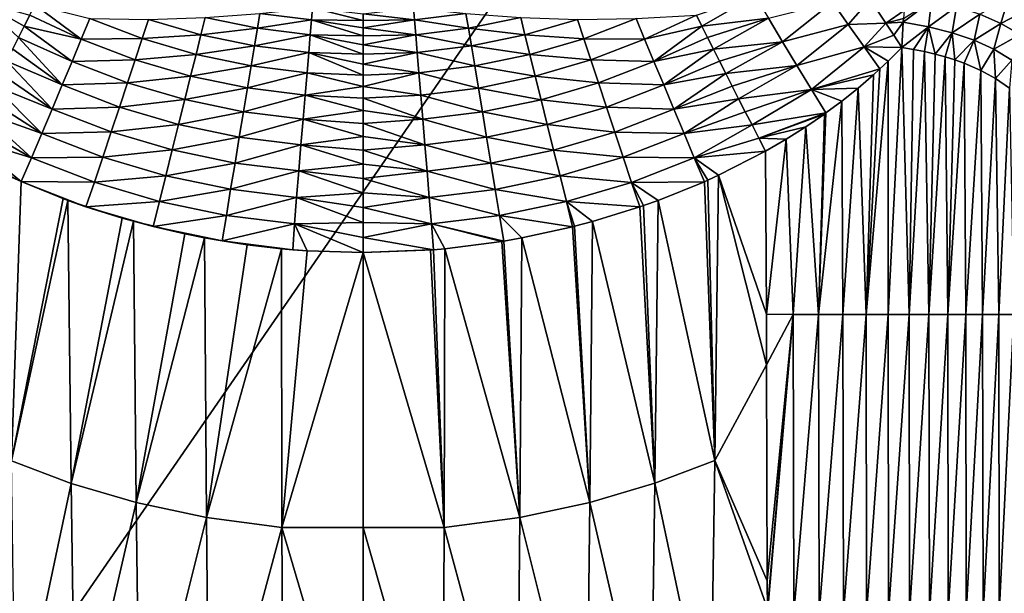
# Model space of a CAD drawing. Header units: metres. Extents: x -36 to 82, y -104 to 104.
# Tile 74 of 245: x -6 to 12, y -29 to -18. Entities that reach past the tile are written whole.
import ezdxf

# ---------------------------------------------------------------- set-up
doc = ezdxf.new("R2010")
doc.units = ezdxf.units.M
doc.layers.add('solid_FIT-SHOWER-153_SW0001', color=7, linetype='CONTINUOUS')

msp = doc.modelspace()

# ---------------------------------------------------------------- linework, layer by layer
at = {"layer": 'solid_FIT-SHOWER-153_SW0001'}
for points in [[(-14.693668, -42.661289, 16.90811), (14.69363, -42.661285, 16.90811), (14.69341, 0.000001, 16.90811)], [(-14.693445, 0, 16.90811), (-14.693668, -42.661289, 16.90811), (14.69341, 0.000001, 16.90811)], [(7.351301, -17.650856, -22.249741), (6.354236, -18.224243, -22.278078), (6.251961, -18.019573, -22.439491)], [(7.351301, -17.650856, -22.249741), (7.602009, -18.075581, -21.959127), (6.354236, -18.224243, -22.278078)], [(8.805801, -17.775135, -21.701603), (9.509582, -17.718554, -21.51692), (9.099239, -18.195738, -21.525423)], [(9.099239, -18.195738, -21.525423), (9.509582, -17.718554, -21.51692), (9.802736, -18.168684, -21.382816)], [(9.802736, -18.168684, -21.382816), (9.509582, -17.718554, -21.51692), (10.14842, -17.931246, -21.363132)], [(11.96409, -18.175478, -21.019493), (11.565905, -18.000357, -21.145231), (12.108636, -17.687141, -21.11656)], [(11.96409, -18.175478, -21.019493), (12.108636, -17.687141, -21.11656), (12.496476, -17.900957, -20.955769)], [(-7.192352, -17.757933, -22.251293), (-6.251983, -18.019283, -22.439684), (-6.354263, -18.223967, -22.27824)], [(-7.192352, -17.757933, -22.251293), (-6.354263, -18.223967, -22.27824), (-6.460791, -18.43634, -22.129799)], [(-5.284986, -18.470282, -22.455256), (-6.251983, -18.019283, -22.439684), (-6.154046, -17.822474, -22.614027)], [(-5.124157, -18.082907, -22.806318), (-5.284986, -18.470282, -22.455256), (-6.154046, -17.822474, -22.614027)], [(-0.947962, -17.881617, -24.565634), (-0.967377, -18.107496, -24.086697), (-1.934334, -17.987179, -24.089314)], [(0.000007, -18.119101, -24.13969), (-0.967377, -18.107496, -24.086697), (-0.947962, -17.881617, -24.565634)], [(0.000007, -17.995066, -24.393459), (0.000007, -18.119101, -24.13969), (-0.947962, -17.881617, -24.565634)], [(0.943909, -17.881897, -24.565584), (0.963236, -18.107777, -24.086666), (0.000007, -17.995066, -24.393459)], [(1.930604, -17.98789, -24.089096), (0.963236, -18.107777, -24.086666), (0.943909, -17.881897, -24.565584)], [(8.805801, -17.775135, -21.701603), (7.86612, -18.517338, -21.72994), (7.602009, -18.075581, -21.959127)], [(8.805801, -17.775135, -21.701603), (9.099239, -18.195738, -21.525423), (7.86612, -18.517338, -21.72994)], [(10.133599, -18.152739, -21.335175), (10.138149, -18.083387, -21.342854), (10.663258, -17.746693, -21.340076)], [(10.608485, -18.238655, -21.267691), (10.133599, -18.152739, -21.335175), (10.663258, -17.746693, -21.340076)], [(10.608485, -18.238655, -21.267691), (10.663258, -17.746693, -21.340076), (11.131114, -17.858349, -21.251982)], [(11.052485, -18.348642, -21.185526), (10.608485, -18.238655, -21.267691), (11.131114, -17.858349, -21.251982)], [(11.052485, -18.348642, -21.185526), (11.131114, -17.858349, -21.251982), (11.565905, -18.000357, -21.145231)], [(12.323606, -18.38423, -20.875711), (11.96409, -18.175478, -21.019493), (12.496476, -17.900957, -20.955769)], [(-5.284986, -18.470282, -22.455256), (-6.354263, -18.223967, -22.27824), (-6.251983, -18.019283, -22.439684)], [(-4.143842, -18.458632, -22.806568), (-5.284986, -18.470282, -22.455256), (-5.124157, -18.082907, -22.806318)], [(-4.024542, -18.097719, -23.201622), (-4.143842, -18.458632, -22.806568), (-5.124157, -18.082907, -22.806318)], [(-3.040403, -18.385151, -23.2003), (-4.143842, -18.458632, -22.806568), (-4.024542, -18.097719, -23.201622)], [(-2.959908, -18.061758, -23.632105), (-3.040403, -18.385151, -23.2003), (-4.024542, -18.097719, -23.201622)], [(-1.980976, -18.264685, -23.62932), (-3.040403, -18.385151, -23.2003), (-2.959908, -18.061758, -23.632105)], [(-1.934334, -17.987179, -24.089314), (-1.980976, -18.264685, -23.62932), (-2.959908, -18.061758, -23.632105)], [(-0.967377, -18.107496, -24.086697), (-1.980976, -18.264685, -23.62932), (-1.934334, -17.987179, -24.089314)], [(0.963236, -18.107777, -24.086666), (0.000007, -18.119101, -24.13969), (0.000007, -17.995066, -24.393459)], [(1.930604, -17.98789, -24.089096), (1.977166, -18.265448, -23.629091), (0.963236, -18.107777, -24.086666)], [(2.956344, -18.062929, -23.631784), (1.977166, -18.265448, -23.629091), (1.930604, -17.98789, -24.089096)], [(2.956344, -18.062929, -23.631784), (3.036755, -18.386425, -23.199961), (1.977166, -18.265448, -23.629091)], [(4.020776, -18.099482, -23.201099), (3.036755, -18.386425, -23.199961), (2.956344, -18.062929, -23.631784)], [(4.020776, -18.099482, -23.201099), (4.140019, -18.460564, -22.806021), (3.036755, -18.386425, -23.199961)], [(5.120248, -18.084286, -22.806509), (4.140019, -18.460564, -22.806021), (4.020776, -18.099482, -23.201099)], [(5.120248, -18.084286, -22.806509), (5.280886, -18.471674, -22.455458), (4.140019, -18.460564, -22.806021)], [(6.251961, -18.019573, -22.439491), (5.280886, -18.471674, -22.455458), (5.120248, -18.084286, -22.806509)], [(6.251961, -18.019573, -22.439491), (6.354236, -18.224243, -22.278078), (5.280886, -18.471674, -22.455458)], [(7.602009, -18.075581, -21.959127), (6.460757, -18.4366, -22.129667), (6.354236, -18.224243, -22.278078)], [(7.602009, -18.075581, -21.959127), (6.571311, -18.656212, -21.994604), (6.460757, -18.4366, -22.129667)], [(7.602009, -18.075581, -21.959127), (7.86612, -18.517338, -21.72994), (6.571311, -18.656212, -21.994604)], [(9.802736, -18.168684, -21.382816), (10.14842, -17.931246, -21.363132), (10.138149, -18.083387, -21.342854)], [(9.802736, -18.168684, -21.382816), (10.138149, -18.083387, -21.342854), (10.133599, -18.152739, -21.335175)], [(11.461454, -18.487896, -21.087822), (11.052485, -18.348642, -21.185526), (11.565905, -18.000357, -21.145231)], [(11.461454, -18.487896, -21.087822), (11.565905, -18.000357, -21.145231), (11.96409, -18.175478, -21.019493)], [(-5.459079, -18.887989, -22.153717), (-6.460791, -18.43634, -22.129799), (-6.354263, -18.223967, -22.27824)], [(-5.284986, -18.470282, -22.455256), (-5.459079, -18.887989, -22.153717), (-6.354263, -18.223967, -22.27824)], [(-1.980976, -18.264685, -23.62932), (-2.036057, -18.593628, -23.197407), (-3.040403, -18.385151, -23.2003)], [(-0.991285, -18.387941, -23.626675), (-2.036057, -18.593628, -23.197407), (-1.980976, -18.264685, -23.62932)], [(-0.967377, -18.107496, -24.086697), (-0.991285, -18.387941, -23.626675), (-1.980976, -18.264685, -23.62932)], [(0.000006, -18.409185, -23.655083), (-0.991285, -18.387941, -23.626675), (-0.967377, -18.107496, -24.086697)], [(0.000007, -18.257139, -23.893547), (0.000006, -18.409185, -23.655083), (-0.967377, -18.107496, -24.086697)], [(0.000007, -18.119101, -24.13969), (0.000007, -18.257139, -23.893547), (-0.967377, -18.107496, -24.086697)], [(0.987038, -18.38822, -23.626661), (0.000006, -18.409185, -23.655083), (0.000007, -18.257139, -23.893547)], [(0.963236, -18.107777, -24.086666), (0.000007, -18.257139, -23.893547), (0.000007, -18.119101, -24.13969)], [(0.963236, -18.107777, -24.086666), (0.987038, -18.38822, -23.626661), (0.000007, -18.257139, -23.893547)], [(1.977166, -18.265448, -23.629091), (0.987038, -18.38822, -23.626661), (0.963236, -18.107777, -24.086666)], [(1.977166, -18.265448, -23.629091), (2.032152, -18.594452, -23.197168), (0.987038, -18.38822, -23.626661)], [(3.036755, -18.386425, -23.199961), (2.032152, -18.594452, -23.197168), (1.977166, -18.265448, -23.629091)], [(6.354236, -18.224243, -22.278078), (5.454781, -18.8894, -22.153923), (5.280886, -18.471674, -22.455458)], [(6.354236, -18.224243, -22.278078), (6.460757, -18.4366, -22.129667), (5.454781, -18.8894, -22.153923)], [(9.099239, -18.195738, -21.525423), (8.137891, -18.966814, -21.563124), (7.86612, -18.517338, -21.72994)], [(9.099239, -18.195738, -21.525423), (9.397333, -18.615873, -21.40803), (8.137891, -18.966814, -21.563124)], [(9.099239, -18.195738, -21.525423), (9.802736, -18.168684, -21.382816), (9.397333, -18.615873, -21.40803)], [(9.397333, -18.615873, -21.40803), (9.802736, -18.168684, -21.382816), (9.953172, -18.396883, -21.338104)], [(9.953172, -18.396883, -21.338104), (9.802736, -18.168684, -21.382816), (10.133599, -18.152739, -21.335175)], [(9.953172, -18.396883, -21.338104), (10.133599, -18.152739, -21.335175), (10.104917, -18.625652, -21.308567)], [(10.608485, -18.238655, -21.267691), (10.104917, -18.625652, -21.308567), (10.133599, -18.152739, -21.335175)], [(10.608485, -18.238655, -21.267691), (10.322762, -18.662386, -21.280081), (10.104917, -18.625652, -21.308567)], [(10.608485, -18.238655, -21.267691), (10.5318, -18.703554, -21.249216), (10.322762, -18.662386, -21.280081)], [(10.608485, -18.238655, -21.267691), (10.731518, -18.749464, -21.216022), (10.5318, -18.703554, -21.249216)], [(11.052485, -18.348642, -21.185526), (10.731518, -18.749464, -21.216022), (10.608485, -18.238655, -21.267691)], [(11.833464, -18.659071, -20.974676), (11.461454, -18.487896, -21.087822), (11.96409, -18.175478, -21.019493)], [(11.833464, -18.659071, -20.974676), (11.96409, -18.175478, -21.019493), (12.323606, -18.38423, -20.875711)], [(-5.643042, -19.327923, -21.905712), (-6.571353, -18.655972, -21.994709), (-6.460791, -18.43634, -22.129799)], [(-5.459079, -18.887989, -22.153717), (-5.643042, -19.327923, -21.905712), (-6.460791, -18.43634, -22.129799)], [(-4.143842, -18.458632, -22.806568), (-4.276206, -18.858397, -22.455488), (-5.284986, -18.470282, -22.455256)], [(-3.132299, -18.754622, -22.80512), (-4.276206, -18.858397, -22.455488), (-4.143842, -18.458632, -22.806568)], [(-3.040403, -18.385151, -23.2003), (-3.132299, -18.754622, -22.80512), (-4.143842, -18.458632, -22.806568)], [(-2.036057, -18.593628, -23.197407), (-3.132299, -18.754622, -22.80512), (-3.040403, -18.385151, -23.2003)], [(-0.991285, -18.387941, -23.626675), (-1.019456, -18.720346, -23.194742), (-2.036057, -18.593628, -23.197407)], [(0.000006, -18.751858, -23.206533), (-1.019456, -18.720346, -23.194742), (-0.991285, -18.387941, -23.626675)], [(0.000006, -18.574223, -23.425922), (0.000006, -18.751858, -23.206533), (-0.991285, -18.387941, -23.626675)], [(0.000006, -18.409185, -23.655083), (0.000006, -18.574223, -23.425922), (-0.991285, -18.387941, -23.626675)], [(0.987038, -18.38822, -23.626661), (0.000006, -18.574223, -23.425922), (0.000006, -18.409185, -23.655083)], [(0.987038, -18.38822, -23.626661), (1.015084, -18.720621, -23.19474), (0.000006, -18.574223, -23.425922)], [(2.032152, -18.594452, -23.197168), (1.015084, -18.720621, -23.19474), (0.987038, -18.38822, -23.626661)], [(3.036755, -18.386425, -23.199961), (3.128554, -18.756012, -22.804771), (2.032152, -18.594452, -23.197168)], [(4.140019, -18.460564, -22.806021), (3.128554, -18.756012, -22.804771), (3.036755, -18.386425, -23.199961)], [(4.140019, -18.460564, -22.806021), (4.272315, -18.860512, -22.454941), (3.128554, -18.756012, -22.804771)], [(5.280886, -18.471674, -22.455458), (4.272315, -18.860512, -22.454941), (4.140019, -18.460564, -22.806021)], [(6.460757, -18.4366, -22.129667), (6.571311, -18.656212, -21.994604), (5.454781, -18.8894, -22.153923)], [(9.397333, -18.615873, -21.40803), (9.953172, -18.396883, -21.338104), (10.104917, -18.625652, -21.308567)], [(11.052485, -18.348642, -21.185526), (10.921704, -18.800364, -21.180553), (10.731518, -18.749464, -21.216022)], [(11.052485, -18.348642, -21.185526), (11.102646, -18.856575, -21.142843), (10.921704, -18.800364, -21.180553)], [(11.461454, -18.487896, -21.087822), (11.102646, -18.856575, -21.142843), (11.052485, -18.348642, -21.185526)], [(12.168286, -18.862783, -20.847027), (11.833464, -18.659071, -20.974676), (12.323606, -18.38423, -20.875711)], [(-4.276206, -18.858397, -22.455488), (-5.459079, -18.887989, -22.153717), (-5.284986, -18.470282, -22.455256)], [(-2.036057, -18.593628, -23.197407), (-2.098806, -18.969444, -22.802168), (-3.132299, -18.754622, -22.80512)], [(-1.019456, -18.720346, -23.194742), (-2.098806, -18.969444, -22.802168), (-2.036057, -18.593628, -23.197407)], [(1.015084, -18.720621, -23.19474), (0.000006, -18.751858, -23.206533), (0.000006, -18.574223, -23.425922)], [(2.032152, -18.594452, -23.197168), (2.094792, -18.970333, -22.801928), (1.015084, -18.720621, -23.19474)], [(3.128554, -18.756012, -22.804771), (2.094792, -18.970333, -22.801928), (2.032152, -18.594452, -23.197168)], [(5.280886, -18.471674, -22.455458), (5.454781, -18.8894, -22.153923), (4.272315, -18.860512, -22.454941)], [(7.86612, -18.517338, -21.72994), (6.685157, -18.881615, -21.873779), (6.571311, -18.656212, -21.994604)], [(7.86612, -18.517338, -21.72994), (6.80227, -19.112751, -21.767187), (6.685157, -18.881615, -21.873779)], [(7.86612, -18.517338, -21.72994), (8.137891, -18.966814, -21.563124), (6.80227, -19.112751, -21.767187)], [(9.397333, -18.615873, -21.40803), (8.411776, -19.415199, -21.457247), (8.137891, -18.966814, -21.563124)], [(9.397333, -18.615873, -21.40803), (9.695704, -19.028404, -21.346502), (8.411776, -19.415199, -21.457247)], [(9.397333, -18.615873, -21.40803), (10.104917, -18.625652, -21.308567), (9.849258, -18.882835, -21.333311)], [(9.397333, -18.615873, -21.40803), (9.849258, -18.882835, -21.333311), (9.695704, -19.028404, -21.346502)], [(9.847949, -23.639097, -21.25095), (9.849258, -18.882835, -21.333311), (10.104917, -18.625652, -21.308567)], [(10.240774, -23.639097, -21.201826), (9.847949, -23.639097, -21.25095), (10.104917, -18.625652, -21.308567)], [(10.322762, -18.662386, -21.280081), (10.240774, -23.639097, -21.201826), (10.104917, -18.625652, -21.308567)], [(11.461454, -18.487896, -21.087822), (11.274267, -18.918077, -21.103018), (11.102646, -18.856575, -21.142843)], [(11.461454, -18.487896, -21.087822), (11.588739, -19.055534, -21.018084), (11.274267, -18.918077, -21.103018)], [(11.833464, -18.659071, -20.974676), (11.588739, -19.055534, -21.018084), (11.461454, -18.487896, -21.087822)], [(-5.643042, -19.327923, -21.905712), (-6.685209, -18.881393, -21.873859), (-6.571353, -18.655972, -21.994709)], [(-3.132299, -18.754622, -22.80512), (-3.23404, -19.163912, -22.454035), (-4.276206, -18.858397, -22.455488)], [(-2.098806, -18.969444, -22.802168), (-3.23404, -19.163912, -22.454035), (-3.132299, -18.754622, -22.80512)], [(-1.019456, -18.720346, -23.194742), (-1.051497, -19.100092, -22.7995), (-2.098806, -18.969444, -22.802168)], [(0.000005, -19.143244, -22.799149), (-1.051497, -19.100092, -22.7995), (-1.019456, -18.720346, -23.194742)], [(0.000006, -18.941969, -22.997126), (0.000005, -19.143244, -22.799149), (-1.019456, -18.720346, -23.194742)], [(0.000006, -18.751858, -23.206533), (0.000006, -18.941969, -22.997126), (-1.019456, -18.720346, -23.194742)], [(1.015084, -18.720621, -23.19474), (0.000006, -18.941969, -22.997126), (0.000006, -18.751858, -23.206533)], [(1.015084, -18.720621, -23.19474), (1.046982, -19.100365, -22.799505), (0.000006, -18.941969, -22.997126)], [(2.094792, -18.970333, -22.801928), (1.046982, -19.100365, -22.799505), (1.015084, -18.720621, -23.19474)], [(3.128554, -18.756012, -22.804771), (3.230186, -19.16543, -22.453691), (2.094792, -18.970333, -22.801928)], [(4.272315, -18.860512, -22.454941), (3.230186, -19.16543, -22.453691), (3.128554, -18.756012, -22.804771)], [(6.571311, -18.656212, -21.994604), (5.638542, -19.329355, -21.905912), (5.454781, -18.8894, -22.153923)], [(6.571311, -18.656212, -21.994604), (6.685157, -18.881615, -21.873779), (5.638542, -19.329355, -21.905912)], [(10.322762, -18.662386, -21.280081), (10.5318, -18.703554, -21.249216), (10.240774, -23.639097, -21.201826)], [(10.5318, -18.703554, -21.249216), (10.613952, -23.639097, -21.144293), (10.240774, -23.639097, -21.201826)], [(10.5318, -18.703554, -21.249216), (10.731518, -18.749464, -21.216022), (10.613952, -23.639097, -21.144293)], [(10.731518, -18.749464, -21.216022), (10.921704, -18.800364, -21.180553), (10.613952, -23.639097, -21.144293)], [(10.921704, -18.800364, -21.180553), (10.968093, -23.639097, -21.077345), (10.613952, -23.639097, -21.144293)], [(10.921704, -18.800364, -21.180553), (11.102646, -18.856575, -21.142843), (10.968093, -23.639097, -21.077345)], [(11.833464, -18.659071, -20.974676), (11.86419, -19.208822, -20.928398), (11.588739, -19.055534, -21.018084)], [(12.168286, -18.862783, -20.847027), (11.86419, -19.208822, -20.928398), (11.833464, -18.659071, -20.974676)], [(-5.833292, -19.781574, -21.713228), (-6.802332, -19.112553, -21.767244), (-6.685209, -18.881393, -21.873859)], [(-5.643042, -19.327923, -21.905712), (-5.833292, -19.781574, -21.713228), (-6.685209, -18.881393, -21.873859)], [(-4.419151, -19.289528, -22.154268), (-5.643042, -19.327923, -21.905712), (-5.459079, -18.887989, -22.153717)], [(-4.276206, -18.858397, -22.455488), (-4.419151, -19.289528, -22.154268), (-5.459079, -18.887989, -22.153717)], [(-3.23404, -19.163912, -22.454035), (-4.419151, -19.289528, -22.154268), (-4.276206, -18.858397, -22.455488)], [(-2.098806, -18.969444, -22.802168), (-2.168159, -19.385759, -22.451082), (-3.23404, -19.163912, -22.454035)], [(-1.051497, -19.100092, -22.7995), (-2.168159, -19.385759, -22.451082), (-2.098806, -18.969444, -22.802168)], [(1.046982, -19.100365, -22.799505), (0.000005, -19.143244, -22.799149), (0.000006, -18.941969, -22.997126)], [(2.094792, -18.970333, -22.801928), (2.164024, -19.386719, -22.450851), (1.046982, -19.100365, -22.799505)], [(3.230186, -19.16543, -22.453691), (2.164024, -19.386719, -22.450851), (2.094792, -18.970333, -22.801928)], [(4.272315, -18.860512, -22.454941), (4.415183, -19.291832, -22.153748), (3.230186, -19.16543, -22.453691)], [(5.454781, -18.8894, -22.153923), (4.415183, -19.291832, -22.153748), (4.272315, -18.860512, -22.454941)], [(5.454781, -18.8894, -22.153923), (5.638542, -19.329355, -21.905912), (4.415183, -19.291832, -22.153748)], [(6.685157, -18.881615, -21.873779), (6.80227, -19.112751, -21.767187), (5.638542, -19.329355, -21.905912)], [(8.137891, -18.966814, -21.563124), (6.922315, -19.348963, -21.67518), (6.80227, -19.112751, -21.767187)], [(8.137891, -18.966814, -21.563124), (7.044525, -19.588741, -21.598322), (6.922315, -19.348963, -21.67518)], [(8.137891, -18.966814, -21.563124), (8.411776, -19.415199, -21.457247), (7.044525, -19.588741, -21.598322)], [(9.434821, -23.639097, -21.292452), (9.695704, -19.028404, -21.346502), (9.849258, -18.882835, -21.333311)], [(9.847949, -23.639097, -21.25095), (9.434821, -23.639097, -21.292452), (9.849258, -18.882835, -21.333311)], [(11.102646, -18.856575, -21.142843), (11.274267, -18.918077, -21.103018), (10.968093, -23.639097, -21.077345)], [(11.274267, -18.918077, -21.103018), (11.303802, -23.639097, -20.999937), (10.968093, -23.639097, -21.077345)], [(11.274267, -18.918077, -21.103018), (11.588739, -19.055534, -21.018084), (11.303802, -23.639097, -20.999937)], [(12.168286, -18.862783, -20.847027), (12.124064, -19.390139, -20.827629), (11.86419, -19.208822, -20.928398)], [(-5.833292, -19.781574, -21.713228), (-6.922389, -19.348789, -21.67522), (-6.802332, -19.112553, -21.767244)], [(-3.23404, -19.163912, -22.454035), (-3.343717, -19.605341, -22.152941), (-4.419151, -19.289528, -22.154268)], [(-2.168159, -19.385759, -22.451082), (-3.343717, -19.605341, -22.152941), (-3.23404, -19.163912, -22.454035)], [(-1.051497, -19.100092, -22.7995), (-1.086862, -19.520739, -22.448425), (-2.168159, -19.385759, -22.451082)], [(0.000005, -19.355371, -22.61285), (-1.086862, -19.520739, -22.448425), (-1.051497, -19.100092, -22.7995)], [(0.000005, -19.143244, -22.799149), (0.000005, -19.355371, -22.61285), (-1.051497, -19.100092, -22.7995)], [(1.046982, -19.100365, -22.799505), (0.000005, -19.355371, -22.61285), (0.000005, -19.143244, -22.799149)], [(1.046982, -19.100365, -22.799505), (1.082189, -19.521011, -22.448437), (0.000005, -19.355371, -22.61285)], [(2.164024, -19.386719, -22.450851), (1.082189, -19.521011, -22.448437), (1.046982, -19.100365, -22.799505)], [(3.230186, -19.16543, -22.453691), (3.339744, -19.606991, -22.152615), (2.164024, -19.386719, -22.450851)], [(4.415183, -19.291832, -22.153748), (3.339744, -19.606991, -22.152615), (3.230186, -19.16543, -22.453691)], [(6.80227, -19.112751, -21.767187), (5.828593, -19.783035, -21.713415), (5.638542, -19.329355, -21.905912)], [(6.80227, -19.112751, -21.767187), (6.922315, -19.348963, -21.67518), (5.828593, -19.783035, -21.713415)], [(8.411776, -19.415199, -21.457247), (9.695704, -19.028404, -21.346502), (9.576488, -19.137236, -21.355955)], [(8.411776, -19.415199, -21.457247), (9.576488, -19.137236, -21.355955), (9.286448, -19.388048, -21.376348)], [(9.434821, -23.639097, -21.292452), (9.286448, -19.388048, -21.376348), (9.576488, -19.137236, -21.355955)], [(9.434821, -23.639097, -21.292452), (9.576488, -19.137236, -21.355955), (9.695704, -19.028404, -21.346502)], [(11.588739, -19.055534, -21.018084), (11.621679, -23.639097, -20.911026), (11.303802, -23.639097, -20.999937)], [(11.588739, -19.055534, -21.018084), (11.86419, -19.208822, -20.928398), (11.621679, -23.639097, -20.911026)], [(-6.026277, -20.240543, -21.576256), (-7.04461, -19.588593, -21.598347), (-6.922389, -19.348789, -21.67522)], [(-5.833292, -19.781574, -21.713228), (-6.026277, -20.240543, -21.576256), (-6.922389, -19.348789, -21.67522)], [(-4.569883, -19.74361, -21.906908), (-5.833292, -19.781574, -21.713228), (-5.643042, -19.327923, -21.905712)], [(-4.419151, -19.289528, -22.154268), (-4.569883, -19.74361, -21.906908), (-5.643042, -19.327923, -21.905712)], [(-3.343717, -19.605341, -22.152941), (-4.569883, -19.74361, -21.906908), (-4.419151, -19.289528, -22.154268)], [(-2.168159, -19.385759, -22.451082), (-2.242813, -19.834747, -22.150049), (-3.343717, -19.605341, -22.152941)], [(-1.086862, -19.520739, -22.448425), (-2.242813, -19.834747, -22.150049), (-2.168159, -19.385759, -22.451082)], [(0.000005, -19.355371, -22.61285), (0.000005, -19.578085, -22.438517), (-1.086862, -19.520739, -22.448425)], [(1.082189, -19.521011, -22.448437), (0.000005, -19.578085, -22.438517), (0.000005, -19.355371, -22.61285)], [(2.164024, -19.386719, -22.450851), (2.238546, -19.835781, -22.149834), (1.082189, -19.521011, -22.448437)], [(3.339744, -19.606991, -22.152615), (2.238546, -19.835781, -22.149834), (2.164024, -19.386719, -22.450851)], [(4.415183, -19.291832, -22.153748), (4.565827, -19.746101, -21.906443), (3.339744, -19.606991, -22.152615)], [(5.638542, -19.329355, -21.905912), (4.565827, -19.746101, -21.906443), (4.415183, -19.291832, -22.153748)], [(5.638542, -19.329355, -21.905912), (5.828593, -19.783035, -21.713415), (4.565827, -19.746101, -21.906443)], [(6.922315, -19.348963, -21.67518), (7.044525, -19.588741, -21.598322), (5.828593, -19.783035, -21.713415)], [(8.411776, -19.415199, -21.457247), (9.286448, -19.388048, -21.376348), (8.979533, -19.633892, -21.394386)], [(9.000721, -23.639097, -21.327044), (8.979533, -19.633892, -21.394386), (9.286448, -19.388048, -21.376348)], [(9.434821, -23.639097, -21.292452), (9.000721, -23.639097, -21.327044), (9.286448, -19.388048, -21.376348)], [(11.86419, -19.208822, -20.928398), (11.922331, -23.639097, -20.809563), (11.621679, -23.639097, -20.911026)], [(11.86419, -19.208822, -20.928398), (12.124064, -19.390139, -20.827629), (11.922331, -23.639097, -20.809563)], [(12.124064, -19.390139, -20.827629), (12.206357, -23.639097, -20.694504), (11.922331, -23.639097, -20.809563)], [(-1.086862, -19.520739, -22.448425), (-1.124888, -19.97438, -22.147417), (-2.242813, -19.834747, -22.150049)], [(0.000004, -19.809843, -22.277357), (-1.124888, -19.97438, -22.147417), (-1.086862, -19.520739, -22.448425)], [(0.000005, -19.578085, -22.438517), (0.000004, -19.809843, -22.277357), (-1.086862, -19.520739, -22.448425)], [(1.082189, -19.521011, -22.448437), (1.120046, -19.974655, -22.147429), (0.000005, -19.578085, -22.438517)], [(2.238546, -19.835781, -22.149834), (1.120046, -19.974655, -22.147429), (1.082189, -19.521011, -22.448437)], [(8.411776, -19.415199, -21.457247), (7.168957, -19.832199, -21.53656), (7.044525, -19.588741, -21.598322)], [(8.411776, -19.415199, -21.457247), (7.295331, -20.078787, -21.490126), (7.168957, -19.832199, -21.53656)], [(8.411776, -19.415199, -21.457247), (8.683216, -19.854567, -21.408846), (7.295331, -20.078787, -21.490126)], [(8.411776, -19.415199, -21.457247), (8.979533, -19.633892, -21.394386), (8.683216, -19.854567, -21.408846)], [(-6.026277, -20.240543, -21.576256), (-7.169055, -19.832077, -21.536573), (-7.04461, -19.588593, -21.598347)], [(-4.569883, -19.74361, -21.906908), (-4.725465, -20.211817, -21.715359), (-5.833292, -19.781574, -21.713228)], [(-3.459184, -20.070271, -21.905827), (-4.725465, -20.211817, -21.715359), (-4.569883, -19.74361, -21.906908)], [(-3.343717, -19.605341, -22.152941), (-3.459184, -20.070271, -21.905827), (-4.569883, -19.74361, -21.906908)], [(-2.242813, -19.834747, -22.150049), (-3.459184, -20.070271, -21.905827), (-3.343717, -19.605341, -22.152941)], [(1.120046, -19.974655, -22.147429), (0.000004, -19.809843, -22.277357), (0.000005, -19.578085, -22.438517)], [(3.339744, -19.606991, -22.152615), (3.455083, -20.072052, -21.905535), (2.238546, -19.835781, -22.149834)], [(4.565827, -19.746101, -21.906443), (3.455083, -20.072052, -21.905535), (3.339744, -19.606991, -22.152615)], [(4.565827, -19.746101, -21.906443), (4.721313, -20.214487, -21.714973), (3.455083, -20.072052, -21.905535)], [(5.828593, -19.783035, -21.713415), (4.721313, -20.214487, -21.714973), (4.565827, -19.746101, -21.906443)], [(7.044525, -19.588741, -21.598322), (6.021383, -20.242039, -21.576427), (5.828593, -19.783035, -21.713415)], [(7.044525, -19.588741, -21.598322), (7.168957, -19.832199, -21.53656), (6.021383, -20.242039, -21.576427)], [(8.544977, -23.639097, -21.355438), (8.683216, -19.854567, -21.408846), (8.979533, -19.633892, -21.394386)], [(9.000721, -23.639097, -21.327044), (8.544977, -23.639097, -21.355438), (8.979533, -19.633892, -21.394386)], [(-6.218658, -20.696983, -21.492985), (-7.295444, -20.078693, -21.490129), (-7.169055, -19.832077, -21.536573)], [(-6.026277, -20.240543, -21.576256), (-6.218658, -20.696983, -21.492985), (-7.169055, -19.832077, -21.536573)], [(-4.725465, -20.211817, -21.715359), (-6.026277, -20.240543, -21.576256), (-5.833292, -19.781574, -21.713228)], [(-2.242813, -19.834747, -22.150049), (-2.32131, -20.307619, -21.903055), (-3.459184, -20.070271, -21.905827)], [(-1.124888, -19.97438, -22.147417), (-2.32131, -20.307619, -21.903055), (-2.242813, -19.834747, -22.150049)], [(0.000004, -19.809843, -22.277357), (0.000004, -20.050426, -22.129473), (-1.124888, -19.97438, -22.147417)], [(1.120046, -19.974655, -22.147429), (0.000004, -20.050426, -22.129473), (0.000004, -19.809843, -22.277357)], [(2.238546, -19.835781, -22.149834), (2.316904, -20.308725, -21.902864), (1.120046, -19.974655, -22.147429)], [(3.455083, -20.072052, -21.905535), (2.316904, -20.308725, -21.902864), (2.238546, -19.835781, -22.149834)], [(5.828593, -19.783035, -21.713415), (6.021383, -20.242039, -21.576427), (4.721313, -20.214487, -21.714973)], [(7.168957, -19.832199, -21.53656), (7.295331, -20.078787, -21.490126), (6.021383, -20.242039, -21.576427)], [(8.683216, -19.854567, -21.408846), (7.422756, -20.326757, -21.459362), (7.295331, -20.078787, -21.490126)], [(8.653703, -19.875731, -21.410145), (7.422756, -20.326757, -21.459362), (8.683216, -19.854567, -21.408846)], [(8.306757, -20.114305, -21.423698), (7.422756, -20.326757, -21.459362), (8.653703, -19.875731, -21.410145)], [(8.544977, -23.639097, -21.355438), (8.306757, -20.114305, -21.423698), (8.653703, -19.875731, -21.410145)], [(8.544977, -23.639097, -21.355438), (8.653703, -19.875731, -21.410145), (8.683216, -19.854567, -21.408846)], [(-6.218658, -20.696983, -21.492985), (-7.422882, -20.326694, -21.45936), (-7.295444, -20.078693, -21.490129)], [(-3.459184, -20.070271, -21.905827), (-3.578195, -20.549646, -21.714638), (-4.725465, -20.211817, -21.715359)], [(-2.32131, -20.307619, -21.903055), (-3.578195, -20.549646, -21.714638), (-3.459184, -20.070271, -21.905827)], [(-1.124888, -19.97438, -22.147417), (-1.164832, -20.452129, -21.900465), (-2.32131, -20.307619, -21.903055)], [(0.000004, -20.299345, -21.995224), (-1.164832, -20.452129, -21.900465), (-1.124888, -19.97438, -22.147417)], [(0.000004, -20.050426, -22.129473), (0.000004, -20.299345, -21.995224), (-1.124888, -19.97438, -22.147417)], [(1.120046, -19.974655, -22.147429), (1.159812, -20.452408, -21.900475), (0.000004, -20.050426, -22.129473)], [(1.159812, -20.452408, -21.900475), (0.000004, -20.299345, -21.995224), (0.000004, -20.050426, -22.129473)], [(2.316904, -20.308725, -21.902864), (1.159812, -20.452408, -21.900475), (1.120046, -19.974655, -22.147429)], [(3.455083, -20.072052, -21.905535), (3.57396, -20.551556, -21.714394), (2.316904, -20.308725, -21.902864)], [(4.721313, -20.214487, -21.714973), (3.57396, -20.551556, -21.714394), (3.455083, -20.072052, -21.905535)], [(7.295331, -20.078787, -21.490126), (6.213577, -20.698517, -21.493135), (6.021383, -20.242039, -21.576427)], [(7.295331, -20.078787, -21.490126), (7.422756, -20.326757, -21.459362), (6.213577, -20.698517, -21.493135)], [(7.939054, -20.347809, -21.435051), (7.422756, -20.326757, -21.459362), (8.306757, -20.114305, -21.423698)], [(8.066918, -23.639097, -21.378347), (7.939054, -20.347809, -21.435051), (8.306757, -20.114305, -21.423698)], [(8.544977, -23.639097, -21.355438), (8.066918, -23.639097, -21.378347), (8.306757, -20.114305, -21.423698)], [(-4.882995, -20.685442, -21.579565), (-6.218658, -20.696983, -21.492985), (-6.026277, -20.240543, -21.576256)], [(-4.725465, -20.211817, -21.715359), (-4.882995, -20.685442, -21.579565), (-6.026277, -20.240543, -21.576256)], [(-3.578195, -20.549646, -21.714638), (-4.882995, -20.685442, -21.579565), (-4.725465, -20.211817, -21.715359)], [(-2.32131, -20.307619, -21.903055), (-2.402125, -20.795156, -21.712038), (-3.578195, -20.549646, -21.714638)], [(-1.164832, -20.452129, -21.900465), (-2.402125, -20.795156, -21.712038), (-2.32131, -20.307619, -21.903055)], [(0.000004, -20.299345, -21.995224), (0.000003, -20.554903, -21.875502), (-1.164832, -20.452129, -21.900465)], [(1.159812, -20.452408, -21.900475), (0.000003, -20.554903, -21.875502), (0.000004, -20.299345, -21.995224)], [(2.316904, -20.308725, -21.902864), (2.397575, -20.796335, -21.711882), (1.159812, -20.452408, -21.900475)], [(3.57396, -20.551556, -21.714394), (2.397575, -20.796335, -21.711882), (2.316904, -20.308725, -21.902864)], [(4.721313, -20.214487, -21.714973), (4.878738, -20.688278, -21.579285), (3.57396, -20.551556, -21.714394)], [(6.021383, -20.242039, -21.576427), (4.878738, -20.688278, -21.579285), (4.721313, -20.214487, -21.714973)], [(6.021383, -20.242039, -21.576427), (6.213577, -20.698517, -21.493135), (4.878738, -20.688278, -21.579285)], [(-7.422882, -20.326694, -21.45936), (-6.41246, -21.143946, -21.46002), (-7.550707, -20.574797, -21.4443)], [(-6.218658, -20.696983, -21.492985), (-6.41246, -21.143946, -21.46002), (-7.422882, -20.326694, -21.45936)], [(-1.164832, -20.452129, -21.900465), (-1.20592, -20.944674, -21.709499), (-2.402125, -20.795156, -21.712038)], [(0.000003, -20.817045, -21.770302), (-1.20592, -20.944674, -21.709499), (-1.164832, -20.452129, -21.900465)], [(0.000003, -20.554903, -21.875502), (0.000003, -20.817045, -21.770302), (-1.164832, -20.452129, -21.900465)], [(1.159812, -20.452408, -21.900475), (1.200719, -20.944963, -21.709507), (0.000003, -20.554903, -21.875502)], [(2.397575, -20.796335, -21.711882), (1.200719, -20.944963, -21.709507), (1.159812, -20.452408, -21.900475)], [(7.422756, -20.326757, -21.459362), (7.550569, -20.574837, -21.444304), (6.213577, -20.698517, -21.493135)], [(7.939054, -20.347809, -21.435051), (7.550569, -20.574837, -21.444304), (7.422756, -20.326757, -21.459362)], [(7.939054, -20.347809, -21.435051), (7.565831, -23.634306, -21.396566), (7.550569, -20.574837, -21.444304)], [(8.066918, -23.639097, -21.378347), (7.565831, -23.634306, -21.396566), (7.939054, -20.347809, -21.435051)], [(-6.664521, -21.029924, -21.457642), (-7.550707, -20.574797, -21.4443), (-6.41246, -21.143946, -21.46002)], [(-3.578195, -20.549646, -21.714638), (-3.698537, -21.034542, -21.579298), (-4.882995, -20.685442, -21.579565)], [(-2.402125, -20.795156, -21.712038), (-3.698537, -21.034542, -21.579298), (-3.578195, -20.549646, -21.714638)], [(1.200719, -20.944963, -21.709507), (0.000003, -20.817045, -21.770302), (0.000003, -20.554903, -21.875502)], [(3.57396, -20.551556, -21.714394), (3.694163, -21.036573, -21.579113), (2.397575, -20.796335, -21.711882)], [(4.878738, -20.688278, -21.579285), (3.694163, -21.036573, -21.579113), (3.57396, -20.551556, -21.714394)], [(7.550569, -20.574837, -21.444304), (6.667833, -21.024925, -21.457701), (6.213577, -20.698517, -21.493135)], [(7.565831, -23.634306, -21.396566), (6.667833, -21.024925, -21.457701), (7.550569, -20.574837, -21.444304)], [(-5.039758, -21.156359, -21.49766), (-6.41246, -21.143946, -21.46002), (-6.218658, -20.696983, -21.492985)], [(-4.882995, -20.685442, -21.579565), (-5.039758, -21.156359, -21.49766), (-6.218658, -20.696983, -21.492985)], [(-3.698537, -21.034542, -21.579298), (-5.039758, -21.156359, -21.49766), (-4.882995, -20.685442, -21.579565)], [(-2.402125, -20.795156, -21.712038), (-2.483759, -21.288277, -21.576912), (-3.698537, -21.034542, -21.579298)], [(-1.20592, -20.944674, -21.709499), (-2.483759, -21.288277, -21.576912), (-2.402125, -20.795156, -21.712038)], [(0.000003, -20.817045, -21.770302), (0.000002, -21.085007, -21.679983), (-1.20592, -20.944674, -21.709499)], [(1.200719, -20.944963, -21.709507), (0.000002, -21.085007, -21.679983), (0.000003, -20.817045, -21.770302)], [(2.397575, -20.796335, -21.711882), (2.479063, -21.28952, -21.576797), (1.200719, -20.944963, -21.709507)], [(3.694163, -21.036573, -21.579113), (2.479063, -21.28952, -21.576797), (2.397575, -20.796335, -21.711882)], [(4.878738, -20.688278, -21.579285), (5.03539, -21.15934, -21.497501), (3.694163, -21.036573, -21.579113)], [(6.213577, -20.698517, -21.493135), (5.03539, -21.15934, -21.497501), (4.878738, -20.688278, -21.579285)], [(6.213577, -20.698517, -21.493135), (6.40382, -21.145273, -21.460215), (5.03539, -21.15934, -21.497501)], [(6.464458, -21.118185, -21.459686), (6.40382, -21.145273, -21.460215), (6.213577, -20.698517, -21.493135)], [(6.667833, -21.024925, -21.457701), (6.464458, -21.118185, -21.459686), (6.213577, -20.698517, -21.493135)], [(-6.664521, -21.029924, -21.457642), (-6.41246, -21.143946, -21.46002), (-6.637785, -21.042315, -21.457918)], [(-6.596563, -26.387056, -21.373245), (-6.637785, -21.042315, -21.457918), (-6.41246, -21.143946, -21.46002)], [(-3.698537, -21.034542, -21.579298), (-3.818143, -21.516624, -21.497915), (-5.039758, -21.156359, -21.49766)], [(-2.483759, -21.288277, -21.576912), (-3.818143, -21.516624, -21.497915), (-3.698537, -21.034542, -21.579298)], [(-1.20592, -20.944674, -21.709499), (-1.247392, -21.442835, -21.574438), (-2.483759, -21.288277, -21.576912)], [(0.000002, -21.357046, -21.605103), (-1.247392, -21.442835, -21.574438), (-1.20592, -20.944674, -21.709499)], [(0.000002, -21.085007, -21.679983), (0.000002, -21.357046, -21.605103), (-1.20592, -20.944674, -21.709499)], [(1.200719, -20.944963, -21.709507), (1.242007, -21.443136, -21.57444), (0.000002, -21.085007, -21.679983)], [(2.479063, -21.28952, -21.576797), (1.242007, -21.443136, -21.57444), (1.200719, -20.944963, -21.709507)], [(3.694163, -21.036573, -21.579113), (3.81363, -21.518766, -21.497799), (2.479063, -21.28952, -21.576797)], [(5.03539, -21.15934, -21.497501), (3.81363, -21.518766, -21.497799), (3.694163, -21.036573, -21.579113)], [(6.59663, -26.382261, -21.373329), (6.464458, -21.118185, -21.459686), (6.667833, -21.024925, -21.457701)], [(7.569746, -24.582188, -21.38047), (6.59663, -26.382261, -21.373329), (6.667833, -21.024925, -21.457701)], [(7.565831, -23.634306, -21.396566), (7.569746, -24.582188, -21.38047), (6.667833, -21.024925, -21.457701)], [(-6.596563, -26.387056, -21.373245), (-6.41246, -21.143946, -21.46002), (-5.625936, -21.46352, -21.464857)], [(-6.41246, -21.143946, -21.46002), (-5.19878, -21.616276, -21.466251), (-5.536355, -21.496742, -21.46521)], [(-5.039758, -21.156359, -21.49766), (-5.19878, -21.616276, -21.466251), (-6.41246, -21.143946, -21.46002)], [(-6.41246, -21.143946, -21.46002), (-5.536355, -21.496742, -21.46521), (-5.625936, -21.46352, -21.464857)], [(-3.818143, -21.516624, -21.497915), (-5.19878, -21.616276, -21.466251), (-5.039758, -21.156359, -21.49766)], [(1.242007, -21.443136, -21.57444), (0.000002, -21.357046, -21.605103), (0.000002, -21.085007, -21.679983)], [(5.03539, -21.15934, -21.497501), (5.189785, -21.620384, -21.466236), (3.81363, -21.518766, -21.497799)], [(6.40382, -21.145273, -21.460215), (5.537036, -21.497438, -21.465218), (5.03539, -21.15934, -21.497501)], [(5.262918, -21.595308, -21.466057), (5.189785, -21.620384, -21.466236), (5.03539, -21.15934, -21.497501)], [(5.537036, -21.497438, -21.465218), (5.262918, -21.595308, -21.466057), (5.03539, -21.15934, -21.497501)], [(6.59663, -26.382261, -21.373329), (5.537036, -21.497438, -21.465218), (6.40382, -21.145273, -21.460215)], [(6.59663, -26.382261, -21.373329), (6.40382, -21.145273, -21.460215), (6.464458, -21.118185, -21.459686)], [(-2.483759, -21.288277, -21.576912), (-2.564816, -21.778498, -21.495775), (-3.818143, -21.516624, -21.497915)], [(-1.247392, -21.442835, -21.574438), (-2.564816, -21.778498, -21.495775), (-2.483759, -21.288277, -21.576912)], [(0.000002, -21.357046, -21.605103), (0.000002, -21.633301, -21.545609), (-1.247392, -21.442835, -21.574438)], [(1.242007, -21.443136, -21.57444), (0.000002, -21.633301, -21.545609), (0.000002, -21.357046, -21.605103)], [(2.479063, -21.28952, -21.576797), (2.559973, -21.779802, -21.49571), (1.242007, -21.443136, -21.57444)], [(3.81363, -21.518766, -21.497799), (2.559973, -21.779802, -21.49571), (2.479063, -21.28952, -21.576797)], [(-6.596563, -26.387056, -21.373245), (-5.625936, -21.46352, -21.464857), (-5.536355, -21.496742, -21.46521)], [(-6.596563, -26.387056, -21.373245), (-5.536355, -21.496742, -21.46521), (-5.472641, -26.813194, -21.381664)], [(-5.536355, -21.496742, -21.46521), (-5.19878, -21.616276, -21.466251), (-4.521289, -21.829412, -21.467197)], [(-5.472641, -26.813194, -21.381664), (-5.536355, -21.496742, -21.46521), (-4.521289, -21.829412, -21.467197)], [(-3.818143, -21.516624, -21.497915), (-3.936862, -21.987455, -21.467096), (-5.19878, -21.616276, -21.466251)], [(-2.564816, -21.778498, -21.495775), (-3.936862, -21.987455, -21.467096), (-3.818143, -21.516624, -21.497915)], [(-1.247392, -21.442835, -21.574438), (-1.288541, -21.938049, -21.493374), (-2.564816, -21.778498, -21.495775)], [(0.000001, -21.913137, -21.501732), (-1.288541, -21.938049, -21.493374), (-1.247392, -21.442835, -21.574438)], [(0.000002, -21.633301, -21.545609), (0.000001, -21.913137, -21.501732), (-1.247392, -21.442835, -21.574438)], [(1.242007, -21.443136, -21.57444), (1.282974, -21.938368, -21.493372), (0.000002, -21.633301, -21.545609)], [(2.559973, -21.779802, -21.49571), (1.282974, -21.938368, -21.493372), (1.242007, -21.443136, -21.57444)], [(3.81363, -21.518766, -21.497799), (3.931211, -21.990664, -21.467049), (2.559973, -21.779802, -21.49571)], [(3.965706, -21.981939, -21.467073), (3.931211, -21.990664, -21.467049), (3.81363, -21.518766, -21.497799)], [(4.305613, -21.891878, -21.467194), (3.965706, -21.981939, -21.467073), (3.81363, -21.518766, -21.497799)], [(5.189785, -21.620384, -21.466236), (4.305613, -21.891878, -21.467194), (3.81363, -21.518766, -21.497799)], [(5.472692, -26.809324, -21.381733), (5.189785, -21.620384, -21.466236), (5.262918, -21.595308, -21.466057)], [(5.472692, -26.809324, -21.381733), (5.262918, -21.595308, -21.466057), (5.537036, -21.497438, -21.465218)], [(6.59663, -26.382261, -21.373329), (5.472692, -26.809324, -21.381733), (5.537036, -21.497438, -21.465218)], [(-5.19878, -21.616276, -21.466251), (-3.936862, -21.987455, -21.467096), (-4.309071, -21.889374, -21.467243)], [(-5.19878, -21.616276, -21.466251), (-4.309071, -21.889374, -21.467243), (-4.521289, -21.829412, -21.467197)], [(-2.564816, -21.778498, -21.495775), (-2.640761, -22.258718, -21.465214), (-3.936862, -21.987455, -21.467096)], [(-1.288541, -21.938049, -21.493374), (-2.640761, -22.258718, -21.465214), (-2.564816, -21.778498, -21.495775)], [(1.282974, -21.938368, -21.493372), (0.000001, -21.913137, -21.501732), (0.000002, -21.633301, -21.545609)], [(2.559973, -21.779802, -21.49571), (2.638984, -22.259756, -21.465206), (1.282974, -21.938368, -21.493372)], [(2.975664, -22.200256, -21.465803), (2.638984, -22.259756, -21.465206), (2.559973, -21.779802, -21.49571)], [(3.931211, -21.990664, -21.467049), (2.975664, -22.200256, -21.465803), (2.559973, -21.779802, -21.49571)], [(5.472692, -26.809324, -21.381733), (4.305613, -21.891878, -21.467194), (5.189785, -21.620384, -21.466236)], [(-5.472641, -26.813194, -21.381664), (-4.521289, -21.829412, -21.467197), (-4.309071, -21.889374, -21.467243)], [(-5.472641, -26.813194, -21.381664), (-4.309071, -21.889374, -21.467243), (-4.254996, -27.170376, -21.384092)], [(-4.309071, -21.889374, -21.467243), (-3.936862, -21.987455, -21.467096), (-3.342861, -22.12569, -21.466412)], [(-4.254996, -27.170376, -21.384092), (-4.309071, -21.889374, -21.467243), (-3.342861, -22.12569, -21.466412)], [(-1.288541, -21.938049, -21.493374), (-1.319536, -22.424337, -21.462868), (-2.640761, -22.258718, -21.465214)], [(-1.288541, -21.938049, -21.493374), (-1.046095, -22.445337, -21.462488), (-1.319536, -22.424337, -21.462868)], [(0.000001, -21.913137, -21.501732), (0.000001, -22.194534, -21.473806), (-1.288541, -21.938049, -21.493374)], [(-1.288541, -21.938049, -21.493374), (-0.000008, -22.476013, -21.461849), (-1.046095, -22.445337, -21.462488)], [(0.000001, -22.194534, -21.473806), (-0.000008, -22.476013, -21.461849), (-1.288541, -21.938049, -21.493374)], [(1.282974, -21.938368, -21.493372), (0.000001, -22.194534, -21.473806), (0.000001, -21.913137, -21.501732)], [(1.282974, -21.938368, -21.493372), (1.321125, -22.423285, -21.462885), (0.000001, -22.194534, -21.473806)], [(1.534962, -22.404234, -21.463217), (1.321125, -22.423285, -21.462885), (1.282974, -21.938368, -21.493372)], [(2.599976, -22.266178, -21.465134), (1.534962, -22.404234, -21.463217), (1.282974, -21.938368, -21.493372)], [(2.638984, -22.259756, -21.465206), (2.599976, -22.266178, -21.465134), (1.282974, -21.938368, -21.493372)], [(4.25502, -27.168474, -21.384127), (3.965706, -21.981939, -21.467073), (4.305613, -21.891878, -21.467194)], [(5.472692, -26.809324, -21.381733), (4.25502, -27.168474, -21.384127), (4.305613, -21.891878, -21.467194)], [(-4.254996, -27.170376, -21.384092), (-3.342861, -22.12569, -21.466412), (-2.974071, -22.199825, -21.465813)], [(-3.936862, -21.987455, -21.467096), (-2.640761, -22.258718, -21.465214), (-2.974071, -22.199825, -21.465813)], [(-3.936862, -21.987455, -21.467096), (-2.974071, -22.199825, -21.465813), (-3.342861, -22.12569, -21.466412)], [(4.25502, -27.168474, -21.384127), (2.975664, -22.200256, -21.465803), (3.931211, -21.990664, -21.467049)], [(4.25502, -27.168474, -21.384127), (3.931211, -21.990664, -21.467049), (3.965706, -21.981939, -21.467073)], [(-4.254996, -27.170376, -21.384092), (-2.974071, -22.199825, -21.465813), (-2.939667, -27.450747, -21.382761)], [(-2.974071, -22.199825, -21.465813), (-2.640761, -22.258718, -21.465214), (-2.171797, -22.329418, -21.46434)], [(-2.939667, -27.450747, -21.382761), (-2.974071, -22.199825, -21.465813), (-2.171797, -22.329418, -21.46434)], [(-2.939667, -27.450747, -21.382761), (-2.171797, -22.329418, -21.46434), (-1.529917, -22.40486, -21.4632)], [(-2.640761, -22.258718, -21.465214), (-1.319536, -22.424337, -21.462868), (-1.529917, -22.40486, -21.4632)], [(-2.640761, -22.258718, -21.465214), (-1.529917, -22.40486, -21.4632), (-2.171797, -22.329418, -21.46434)], [(1.321125, -22.423285, -21.462885), (-0.000008, -22.476013, -21.461849), (0.000001, -22.194534, -21.473806)], [(2.939689, -27.448557, -21.382799), (1.534962, -22.404234, -21.463217), (2.599976, -22.266178, -21.465134)], [(2.939689, -27.448557, -21.382799), (2.599976, -22.266178, -21.465134), (2.638984, -22.259756, -21.465206)], [(2.939689, -27.448557, -21.382799), (2.638984, -22.259756, -21.465206), (2.975664, -22.200256, -21.465803)], [(4.25502, -27.168474, -21.384127), (2.939689, -27.448557, -21.382799), (2.975664, -22.200256, -21.465803)], [(-2.939667, -27.450747, -21.382761), (-1.529917, -22.40486, -21.4632), (-1.522447, -27.638533, -21.380041)], [(-1.529917, -22.40486, -21.4632), (-1.319536, -22.424337, -21.462868), (-1.046095, -22.445337, -21.462488)], [(-1.522447, -27.638533, -21.380041), (-1.529917, -22.40486, -21.4632), (-1.046095, -22.445337, -21.462488)], [(-1.522447, -27.638533, -21.380041), (-1.046095, -22.445337, -21.462488), (-0.000008, -22.476013, -21.461849)], [(-0.000007, -27.641722, -21.379694), (-1.522447, -27.638533, -21.380041), (-0.000008, -22.476013, -21.461849)], [(1.321125, -22.423285, -21.462885), (1.265232, -22.427782, -21.462803), (-0.000008, -22.476013, -21.461849)], [(1.522444, -27.639538, -21.380022), (-0.000008, -22.476013, -21.461849), (1.265232, -22.427782, -21.462803)], [(1.522444, -27.639538, -21.380022), (-0.000007, -27.641722, -21.379694), (-0.000008, -22.476013, -21.461849)], [(1.522444, -27.639538, -21.380022), (1.265232, -22.427782, -21.462803), (1.321125, -22.423285, -21.462885)], [(1.522444, -27.639538, -21.380022), (1.321125, -22.423285, -21.462885), (1.534962, -22.404234, -21.463217)], [(2.939689, -27.448557, -21.382799), (1.522444, -27.639538, -21.380022), (1.534962, -22.404234, -21.463217)], [(8.066918, -23.639097, -21.378347), (7.569746, -24.582188, -21.38047), (7.565831, -23.634306, -21.396566)], [(8.066918, -23.639097, -21.378347), (7.582479, -28.642786, -21.304544), (7.569746, -24.582188, -21.38047)], [(8.066918, -23.639097, -21.378347), (7.583673, -29.168642, -21.293886), (7.582479, -28.642786, -21.304544)], [(8.066918, -23.639097, -21.378347), (7.583848, -29.249453, -21.292231), (7.583673, -29.168642, -21.293886)], [(8.081633, -29.252815, -21.271357), (7.583848, -29.249453, -21.292231), (8.066918, -23.639097, -21.378347)], [(8.081633, -29.252815, -21.271357), (8.066918, -23.639097, -21.378347), (8.544977, -23.639097, -21.355438)], [(8.557168, -29.252815, -21.245398), (8.081633, -29.252815, -21.271357), (8.544977, -23.639097, -21.355438)], [(8.557168, -29.252815, -21.245398), (8.544977, -23.639097, -21.355438), (9.000721, -23.639097, -21.327044)], [(9.011065, -29.252815, -21.213566), (8.557168, -29.252815, -21.245398), (9.000721, -23.639097, -21.327044)], [(9.011065, -29.252815, -21.213566), (9.000721, -23.639097, -21.327044), (9.434821, -23.639097, -21.292452)], [(9.443906, -29.252815, -21.175142), (9.011065, -29.252815, -21.213566), (9.434821, -23.639097, -21.292452)], [(9.443906, -29.252815, -21.175142), (9.434821, -23.639097, -21.292452), (9.847949, -23.639097, -21.25095)], [(9.856277, -29.252815, -21.129408), (9.443906, -29.252815, -21.175142), (9.847949, -23.639097, -21.25095)], [(9.856277, -29.252815, -21.129408), (9.847949, -23.639097, -21.25095), (10.240774, -23.639097, -21.201826)], [(10.248761, -29.252815, -21.075642), (9.856277, -29.252815, -21.129408), (10.240774, -23.639097, -21.201826)], [(10.248761, -29.252815, -21.075642), (10.240774, -23.639097, -21.201826), (10.613952, -23.639097, -21.144293)], [(10.621937, -29.252815, -21.013014), (10.248761, -29.252815, -21.075642), (10.613952, -23.639097, -21.144293)], [(10.621937, -29.252815, -21.013014), (10.613952, -23.639097, -21.144293), (10.968093, -23.639097, -21.077345)], [(10.976363, -29.252815, -20.940512), (10.621937, -29.252815, -21.013014), (10.968093, -23.639097, -21.077345)], [(10.976363, -29.252815, -20.940512), (10.968093, -23.639097, -21.077345), (11.303802, -23.639097, -20.999937)], [(11.312602, -29.252815, -20.8571), (10.976363, -29.252815, -20.940512), (11.303802, -23.639097, -20.999937)], [(11.312602, -29.252815, -20.8571), (11.303802, -23.639097, -20.999937), (11.621679, -23.639097, -20.911026)], [(11.631213, -29.252815, -20.761744), (11.312602, -29.252815, -20.8571), (11.621679, -23.639097, -20.911026)], [(11.631213, -29.252815, -20.761744), (11.621679, -23.639097, -20.911026), (11.922331, -23.639097, -20.809563)], [(11.932756, -29.252815, -20.65341), (11.631213, -29.252815, -20.761744), (11.922331, -23.639097, -20.809563)], [(11.932756, -29.252815, -20.65341), (11.922331, -23.639097, -20.809563), (12.206357, -23.639097, -20.694504)], [(12.217792, -29.252815, -20.531063), (11.932756, -29.252815, -20.65341), (12.206357, -23.639097, -20.694504)], [(7.569746, -24.582188, -21.38047), (7.582479, -28.642786, -21.304544), (6.59663, -26.382261, -21.373329)], [(-6.518135, -31.744844, -21.270248), (-6.596563, -26.387056, -21.373245), (-5.472641, -26.813194, -21.381664)], [(6.59663, -26.382261, -21.373329), (6.518204, -31.740486, -21.27034), (5.472692, -26.809324, -21.381733)], [(7.583673, -29.168642, -21.293886), (6.518204, -31.740486, -21.27034), (6.59663, -26.382261, -21.373329)], [(7.582479, -28.642786, -21.304544), (7.583673, -29.168642, -21.293886), (6.59663, -26.382261, -21.373329)], [(-6.518135, -31.744844, -21.270248), (-5.472641, -26.813194, -21.381664), (-5.398787, -32.132244, -21.28005)], [(-5.398787, -32.132244, -21.28005), (-5.472641, -26.813194, -21.381664), (-4.254996, -27.170376, -21.384092)], [(5.472692, -26.809324, -21.381733), (5.39884, -32.128727, -21.280125), (4.25502, -27.168474, -21.384127)], [(6.518204, -31.740486, -21.27034), (5.39884, -32.128727, -21.280125), (5.472692, -26.809324, -21.381733)], [(-5.398787, -32.132244, -21.28005), (-4.254996, -27.170376, -21.384092), (-4.190221, -32.456955, -21.283236)], [(-4.190221, -32.456955, -21.283236), (-4.254996, -27.170376, -21.384092), (-2.939667, -27.450747, -21.382761)], [(4.25502, -27.168474, -21.384127), (4.190246, -32.455227, -21.283272), (2.939689, -27.448557, -21.382799)], [(5.39884, -32.128727, -21.280125), (4.190246, -32.455227, -21.283272), (4.25502, -27.168474, -21.384127)], [(-4.190221, -32.456955, -21.283236), (-2.939667, -27.450747, -21.382761), (-2.88953, -32.711838, -21.282202)], [(-2.88953, -32.711838, -21.282202), (-2.939667, -27.450747, -21.382761), (-1.522447, -27.638533, -21.380041)], [(2.939689, -27.448557, -21.382799), (2.889552, -32.709846, -21.282242), (1.522444, -27.639538, -21.380022)], [(4.190246, -32.455227, -21.283272), (2.889552, -32.709846, -21.282242), (2.939689, -27.448557, -21.382799)], [(-2.88953, -32.711838, -21.282202), (-1.522447, -27.638533, -21.380041), (-1.493562, -32.882549, -21.279507)], [(-0.000006, -32.820286, -21.280567), (-1.493562, -32.882549, -21.279507), (-1.522447, -27.638533, -21.380041)], [(-0.000007, -27.641722, -21.379694), (-0.000006, -32.820286, -21.280567), (-1.522447, -27.638533, -21.380041)], [(1.522444, -27.639538, -21.380022), (1.49356, -32.883465, -21.279488), (-0.000007, -27.641722, -21.379694)], [(1.49356, -32.883465, -21.279488), (-0.000006, -32.820286, -21.280567), (-0.000007, -27.641722, -21.379694)], [(2.889552, -32.709846, -21.282242), (1.49356, -32.883465, -21.279488), (1.522444, -27.639538, -21.380022)]]:
    msp.add_3dface(points, dxfattribs=at)

doc.saveas('drawing.dxf')
